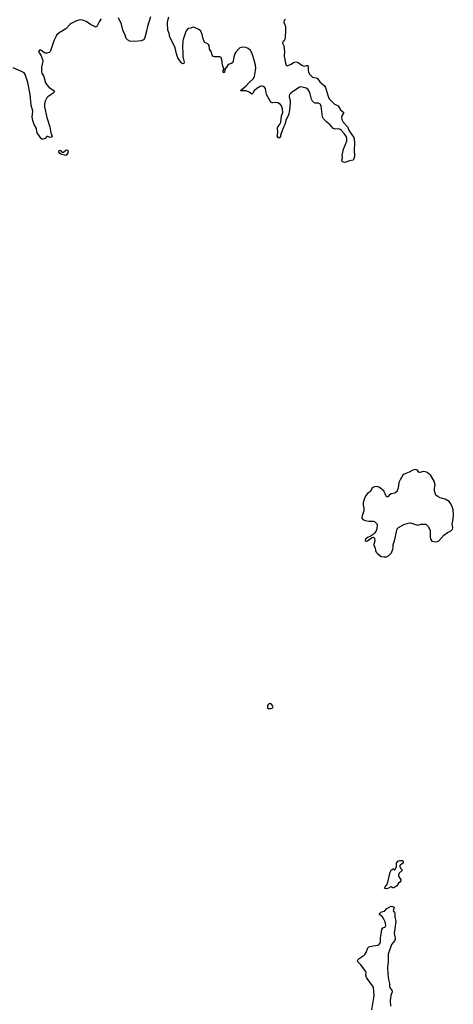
# Model space of a CAD drawing. Header units: inches. Extents: x 1839294 to 1929364, y 762242 to 909984.
# Tile 52 of 76: x 1915757 to 1923030, y 844122 to 860624. Entities that reach past the tile are written whole.
import ezdxf

# ---------------------------------------------------------------- set-up
doc = ezdxf.new("R2010")
doc.units = ezdxf.units.IN
doc.header["$MEASUREMENT"] = 0
for name, color, linetype in [('B9814', 7, 'Continuous'), ('B9815', 7, 'Continuous'), ('B9816', 7, 'Continuous'), ('B9824', 7, 'Continuous'), ('B9825', 7, 'Continuous'), ('B9826', 7, 'Continuous')]:
    doc.layers.add(name, color=color, linetype=linetype)

msp = doc.modelspace()

# ---------------------------------------------------------------- linework, layer by layer
at = {"layer": 'B9814', "color": 6, "elevation": 700}
msp.add_lwpolyline([(1920000, 849121), (1919979, 849150), (1919970, 849157), (1919950, 849161), (1919928, 849152), (1919916, 849130), (1919912, 849090), (1919930, 849081), (1919970, 849081), (1919990, 849086), (1919998, 849090), (1920000, 849094)], dxfattribs=at)
at = {"layer": 'B9815', "color": 6, "elevation": 600}
for points in [[(1916122, 860000), (1916138, 859958), (1916143, 859930), (1916123, 859830), (1916125, 859750), (1916130, 859730), (1916161, 859670), (1916188, 859568), (1916212, 859530), (1916249, 859489), (1916315, 859450), (1916336, 859430), (1916337, 859423), (1916337, 859410), (1916321, 859390), (1916230, 859333), (1916210, 859312), (1916181, 859250), (1916174, 859210), (1916176, 859164), (1916210, 858986), (1916263, 858830), (1916282, 858730), (1916300, 858670), (1916290, 858656), (1916270, 858651), (1916230, 858667), (1916210, 858665), (1916186, 858634), (1916150, 858619), (1916130, 858622), (1916119, 858630), (1916050, 858726), (1916043, 858750), (1916039, 858799), (1916001, 858870), (1915975, 858935), (1915965, 858990), (1915978, 859090), (1915949, 859189), (1915935, 859370), (1915896, 859570), (1915850, 859706), (1915830, 859732), (1915790, 859755), (1915650, 859815)], [(1918495, 860000), (1918514, 859910), (1918510, 859890), (1918490, 859886), (1918470, 859901), (1918430, 859950), (1918410, 859983), (1918404, 860000)], [(1919351, 860000), (1919350, 859996), (1919334, 859906), (1919311, 859890), (1919270, 859878), (1919250, 859864), (1919198, 859790), (1919190, 859741), (1919170, 859741), (1919170, 859770), (1919182, 859790), (1919179, 859810), (1919168, 859828), (1919156, 859870), (1919150, 859950), (1919137, 859990), (1919114, 860000)], [(1920000, 859231), (1919990, 859230), (1919970, 859242), (1919898, 859370), (1919878, 859470), (1919857, 859497), (1919831, 859511), (1919810, 859511), (1919790, 859504), (1919733, 859470), (1919690, 859433), (1919670, 859391), (1919650, 859376), (1919608, 859410), (1919583, 859423), (1919550, 859429), (1919468, 859430), (1919471, 859450), (1919552, 859508), (1919603, 859570), (1919672, 859630), (1919693, 859670), (1919713, 859770), (1919715, 859810), (1919710, 859861), (1919690, 859946), (1919673, 860000)]]:
    msp.add_lwpolyline(points, dxfattribs=at)
msp.add_lwpolyline([(1916530, 858350), (1916450, 858369), (1916430, 858379), (1916414, 858410), (1916418, 858430), (1916430, 858436), (1916442, 858430), (1916463, 858403), (1916490, 858401), (1916530, 858435), (1916550, 858441), (1916563, 858430), (1916570, 858408), (1916565, 858390), (1916550, 858364)], close=True, dxfattribs=at)
at = {"layer": 'B9816', "color": 6, "elevation": 600}
for points in [[(1917124, 860636), (1917088, 860590), (1917050, 860507), (1917030, 860501), (1917011, 860509), (1916943, 860543), (1916870, 860596), (1916810, 860617), (1916770, 860624), (1916710, 860606), (1916630, 860566), (1916597, 860543), (1916550, 860490), (1916530, 860473), (1916417, 860403), (1916377, 860363), (1916361, 860339), (1916329, 860271), (1916276, 860104), (1916269, 860090), (1916250, 860073), (1916210, 860063), (1916185, 860065), (1916157, 860077), (1916110, 860114), (1916090, 860115), (1916082, 860110), (1916072, 860090), (1916116, 860016), (1916122, 860000)], [(1917951, 860670), (1917898, 860510), (1917884, 860430), (1917859, 860350), (1917852, 860310), (1917835, 860285), (1917792, 860268), (1917690, 860260), (1917605, 860265), (1917565, 860285), (1917545, 860310), (1917524, 860370), (1917494, 860430), (1917464, 860550), (1917414, 860654)], [(1918404, 860000), (1918388, 860050), (1918363, 860150), (1918330, 860226), (1918278, 860330), (1918265, 860390), (1918244, 860450), (1918237, 860563), (1918241, 860610), (1918260, 860670)], [(1919114, 860000), (1919104, 860004), (1919024, 860004), (1919006, 860006), (1918994, 860014), (1918984, 860030), (1918969, 860089), (1918940, 860130), (1918933, 860190), (1918926, 860206), (1918910, 860220), (1918863, 860243), (1918839, 860279), (1918816, 860376), (1918793, 860433), (1918759, 860459), (1918690, 860494), (1918670, 860497), (1918650, 860493), (1918630, 860484), (1918590, 860477), (1918570, 860467), (1918550, 860438), (1918530, 860392), (1918497, 860290), (1918492, 860270), (1918490, 860170), (1918495, 860070), (1918492, 860010), (1918495, 860000)], [(1919673, 860000), (1919651, 860070), (1919628, 860110), (1919590, 860143), (1919550, 860160), (1919490, 860163), (1919450, 860153), (1919430, 860138), (1919382, 860078), (1919366, 860050), (1919351, 860000)]]:
    msp.add_lwpolyline(points, dxfattribs=at)
at = {"layer": 'B9824', "color": 6}
for points, elevation in [([(1920000, 849094), (1920008, 849110), (1920000, 849121)], 700), ([(1921664, 844030), (1921699, 844230), (1921702, 844270), (1921689, 844409), (1921599, 844530), (1921575, 844570), (1921564, 844610), (1921567, 844650), (1921561, 844670), (1921471, 844791), (1921434, 844830), (1921425, 844855), (1921429, 844870), (1921449, 844890), (1921534, 844946), (1921550, 844962), (1921568, 844992), (1921594, 845070), (1921610, 845085), (1921685, 845105), (1921766, 845114), (1921779, 845121), (1921797, 845143), (1921807, 845170), (1921808, 845230), (1921830, 845377), (1921850, 845405), (1921882, 845418), (1921890, 845426), (1921897, 845450), (1921885, 845505), (1921851, 845571), (1921834, 845594), (1921788, 845630), (1921800, 845650), (1921823, 845670), (1921876, 845684), (1921917, 845730), (1921990, 845765), (1922010, 845764), (1922036, 845750), (1922023, 845690), (1922043, 845663), (1922047, 845650), (1922048, 845590), (1922063, 845510), (1922038, 845310), (1922041, 845281), (1922055, 845230), (1922055, 845210), (1922048, 845190), (1921994, 845126), (1921939, 844961), (1921936, 844830), (1921926, 844750), (1921930, 844630), (1921941, 844541), (1921957, 844470), (1921959, 844419), (1921970, 844394), (1921999, 844359), (1922005, 844330), (1921981, 844270), (1921971, 844189), (1921974, 844090)], 600)]:
    msp.add_lwpolyline(points, dxfattribs=dict(at, elevation=elevation))
at = {"layer": 'B9824', "color": 6, "elevation": 600}
msp.add_lwpolyline([(1922030, 846074), (1922015, 846075), (1921990, 846089), (1921970, 846085), (1921930, 846066), (1921890, 846058), (1921878, 846070), (1921884, 846090), (1921913, 846127), (1921932, 846168), (1921970, 846338), (1921990, 846371), (1922002, 846378), (1922010, 846392), (1922032, 846392), (1922038, 846378), (1922050, 846374), (1922074, 846426), (1922077, 846490), (1922101, 846519), (1922130, 846534), (1922171, 846531), (1922186, 846510), (1922186, 846490), (1922141, 846459), (1922134, 846450), (1922131, 846430), (1922143, 846403), (1922178, 846370), (1922122, 846318), (1922108, 846290), (1922110, 846270), (1922147, 846210), (1922147, 846190), (1922135, 846170), (1922109, 846151), (1922084, 846110), (1922050, 846083)], close=True, dxfattribs=at)
at = {"layer": 'B9825', "color": 6, "elevation": 600}
msp.add_lwpolyline([(1920195, 860000), (1920196, 859990), (1920213, 859893), (1920224, 859864), (1920230, 859858), (1920250, 859853), (1920270, 859859), (1920310, 859879), (1920351, 859909), (1920390, 859920), (1920430, 859907), (1920490, 859859), (1920510, 859849), (1920530, 859846), (1920570, 859857), (1920590, 859854), (1920598, 859830), (1920597, 859770), (1920600, 859750), (1920620, 859710), (1920670, 859661), (1920690, 859653), (1920730, 859649), (1920750, 859638), (1920790, 859582), (1920870, 859516), (1920888, 859488), (1920938, 859318), (1920951, 859290), (1921030, 859214), (1921098, 859178), (1921135, 859115), (1921195, 859070), (1921158, 859010), (1921155, 858985), (1921162, 858950), (1921185, 858905), (1921255, 858830), (1921283, 858763), (1921363, 858650), (1921369, 858630), (1921372, 858550), (1921364, 858450), (1921370, 858330), (1921363, 858290), (1921350, 858270), (1921290, 858259), (1921212, 858232), (1921190, 858235), (1921167, 858250), (1921162, 858270), (1921170, 858310), (1921167, 858350), (1921190, 858456), (1921244, 858590), (1921246, 858630), (1921238, 858658), (1921199, 858719), (1921150, 858772), (1921130, 858786), (1921110, 858792), (1921050, 858791), (1921010, 858805), (1920990, 858826), (1920964, 858864), (1920910, 858904), (1920850, 858964), (1920835, 858995), (1920812, 859172), (1920801, 859201), (1920790, 859216), (1920770, 859224), (1920710, 859227), (1920690, 859238), (1920670, 859261), (1920650, 859294), (1920630, 859381), (1920616, 859416), (1920590, 859457), (1920559, 859479), (1920470, 859497), (1920450, 859492), (1920310, 859398), (1920281, 859370), (1920274, 859350), (1920275, 859330), (1920291, 859271), (1920292, 859230), (1920283, 859110), (1920264, 859030), (1920250, 858990), (1920228, 858950), (1920203, 858870), (1920179, 858821), (1920156, 858744), (1920133, 858690), (1920130, 858669), (1920110, 858639), (1920090, 858648), (1920078, 858670), (1920088, 858730), (1920081, 858810), (1920087, 858830), (1920116, 858864), (1920135, 858905), (1920148, 859010), (1920169, 859070), (1920167, 859130), (1920150, 859180), (1920130, 859203), (1920087, 859230), (1920050, 859238), (1920000, 859231)], dxfattribs=at)
at = {"layer": 'B9825', "color": 6, "elevation": 700}
msp.add_lwpolyline([(1922390, 853083), (1922350, 853076), (1922290, 853043), (1922206, 853010), (1922184, 852990), (1922136, 852910), (1922118, 852870), (1922102, 852770), (1922090, 852730), (1922079, 852710), (1922050, 852690), (1921985, 852675), (1921961, 852659), (1921930, 852626), (1921910, 852626), (1921864, 852730), (1921790, 852784), (1921750, 852801), (1921710, 852793), (1921670, 852776), (1921642, 852718), (1921590, 852683), (1921566, 852654), (1921545, 852615), (1921516, 852530), (1921515, 852490), (1921528, 852432), (1921528, 852390), (1921500, 852310), (1921498, 852270), (1921510, 852249), (1921550, 852229), (1921610, 852221), (1921690, 852221), (1921710, 852215), (1921751, 852170), (1921748, 852090), (1921730, 852044), (1921715, 852025), (1921683, 851997), (1921636, 851964), (1921602, 851950), (1921572, 851930), (1921552, 851910), (1921553, 851893), (1921570, 851885), (1921590, 851891), (1921659, 851941), (1921691, 851951), (1921710, 851932), (1921715, 851890), (1921699, 851830), (1921699, 851810), (1921717, 851770), (1921726, 851726), (1921738, 851698), (1921757, 851677), (1921821, 851630), (1921870, 851619), (1921910, 851622), (1921950, 851642), (1921977, 851670), (1921992, 851690), (1922017, 851750), (1922022, 851770), (1922021, 851830), (1922041, 851890), (1922088, 852092), (1922108, 852112), (1922199, 852161), (1922270, 852184), (1922310, 852190), (1922330, 852188), (1922410, 852157), (1922430, 852154), (1922490, 852171), (1922570, 852168), (1922606, 852130), (1922640, 852070), (1922641, 851950), (1922652, 851910), (1922670, 851884), (1922730, 851872), (1922762, 851878), (1922786, 851890), (1922870, 851983), (1922930, 852027), (1922990, 852055), (1923015, 852085), (1923020, 852110), (1923008, 852170), (1923026, 852254), (1923030, 852330), (1923025, 852410), (1923016, 852450), (1922990, 852509), (1922962, 852550), (1922894, 852590), (1922811, 852611), (1922770, 852631), (1922744, 852650), (1922730, 852670), (1922713, 852730), (1922713, 852770), (1922723, 852830), (1922708, 852890), (1922650, 852984), (1922616, 853016), (1922578, 853038), (1922530, 853054), (1922470, 853037), (1922457, 853037), (1922445, 853045), (1922430, 853073), (1922410, 853082)], close=True, dxfattribs=at)
at = {"layer": 'B9826', "color": 6, "elevation": 600}
msp.add_lwpolyline([(1920216, 860630), (1920191, 860609), (1920186, 860590), (1920187, 860570), (1920197, 860557), (1920215, 860510), (1920217, 860437), (1920211, 860330), (1920204, 860296), (1920190, 860269), (1920171, 860250), (1920165, 860230), (1920185, 860185), (1920195, 860135), (1920197, 860090), (1920193, 860030), (1920195, 860000)], dxfattribs=at)

doc.saveas('drawing.dxf')
